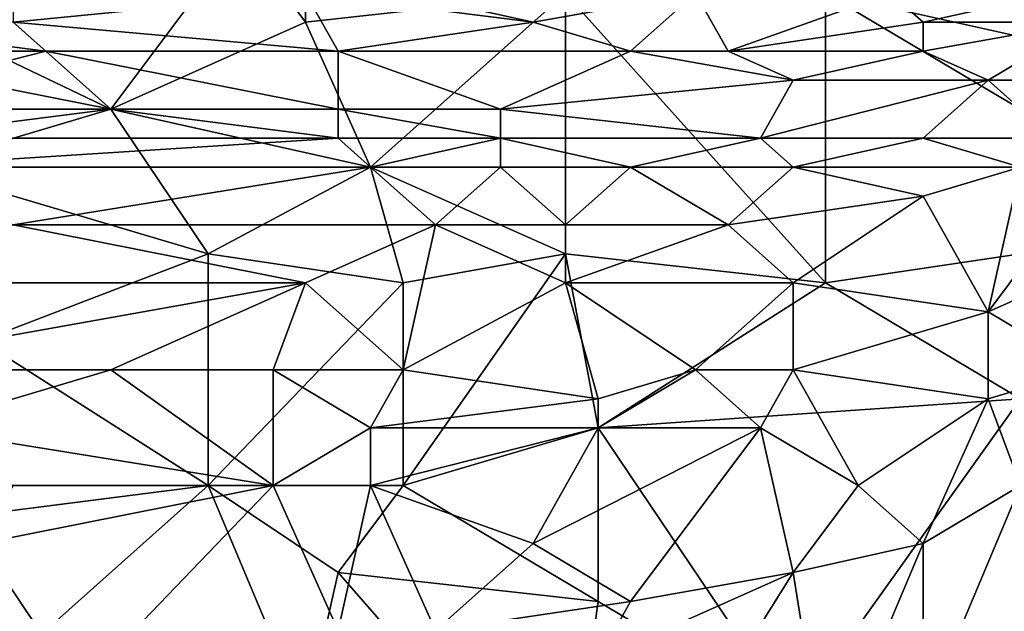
# Model space of a CAD drawing. Extents: x -1.05 to 1.05, y -0.36 to 0.36.
# Tile 174 of 226: x 0.6 to 0.77, y 0.05 to 0.15. Entities that reach past the tile are written whole.
import ezdxf

# ---------------------------------------------------------------- set-up
doc = ezdxf.new("R2010")
doc.units = 0

msp = doc.modelspace()

# ---------------------------------------------------------------- linework, layer by layer
for points in [[(0.65089, 0.15281, 0.26041), (0.63938, 0.16821, 0.26062), (0.65089, 0.17847, 0.26088)], [(0.65089, 0.15281, 0.26041), (0.65089, 0.17847, 0.26088), (0.69697, 0.15794, 0.26044)], [(0.51267, 0.15794, 0.26044), (0.54147, 0.17334, 0.26072), (0.61634, 0.13741, 0.26033)], [(0.54147, 0.17334, 0.26072), (0.63938, 0.16821, 0.26062), (0.61634, 0.13741, 0.26033)], [(0.81215, 0.14254, 0.26023), (0.74304, 0.15794, 0.26042), (0.78336, 0.17334, 0.26068)], [(0.61634, 0.13741, 0.26033), (0.63938, 0.16821, 0.26062), (0.65089, 0.15281, 0.26041)], [(0.58178, 0.12714, 0.26031), (0.51267, 0.15794, 0.26044), (0.61634, 0.13741, 0.26033)], [(0.59906, 0.15281, 0.38405), (0.65665, 0.14767, 0.38553), (0.65089, 0.15794, 0.38091)], [(0.65089, 0.15794, 0.38091), (0.59906, 0.15794, 0.38168), (0.59906, 0.15281, 0.38405)], [(0.66241, 0.12714, 0.26031), (0.65089, 0.15281, 0.26041), (0.69697, 0.15794, 0.26044)], [(0.69121, 0.15281, 0.38303), (0.66817, 0.15794, 0.38067), (0.65089, 0.15794, 0.38091)], [(0.65665, 0.14767, 0.38553), (0.69121, 0.15281, 0.38303), (0.65089, 0.15794, 0.38091)], [(0.69697, 0.11174, 0.26031), (0.66241, 0.12714, 0.26031), (0.69697, 0.15794, 0.26044)], [(0.72001, 0.15794, 0.38059), (0.66817, 0.15794, 0.38067), (0.69121, 0.15281, 0.38303)], [(0.69121, 0.15281, 0.38303), (0.70849, 0.14767, 0.38527), (0.72001, 0.15794, 0.38059)], [(0.74304, 0.10661, 0.26031), (0.69697, 0.15794, 0.26044), (0.74304, 0.15794, 0.26042)], [(0.69697, 0.11174, 0.26031), (0.69697, 0.15794, 0.26044), (0.74304, 0.10661, 0.26031)], [(0.70849, 0.14767, 0.38527), (0.72576, 0.14767, 0.38518), (0.72001, 0.15794, 0.38059)], [(0.72576, 0.14767, 0.38518), (0.75456, 0.15794, 0.38038), (0.72001, 0.15794, 0.38059)], [(0.72576, 0.14767, 0.38518), (0.76032, 0.15281, 0.38263), (0.75456, 0.15794, 0.38038)], [(0.74304, 0.10661, 0.26031), (0.74304, 0.15794, 0.26042), (0.81215, 0.11688, 0.26025)], [(0.81215, 0.11688, 0.26025), (0.74304, 0.15794, 0.26042), (0.81215, 0.14254, 0.26023)], [(0.78336, 0.15794, 0.3796), (0.75456, 0.15794, 0.38038), (0.76032, 0.15281, 0.38263)], [(0.78912, 0.15281, 0.38177), (0.78336, 0.15794, 0.3796), (0.76032, 0.15281, 0.38263)], [(0.54147, 0.14767, 0.38666), (0.60482, 0.14767, 0.38609), (0.56451, 0.15281, 0.38444)], [(0.60482, 0.14767, 0.38609), (0.59906, 0.15281, 0.38405), (0.56451, 0.15281, 0.38444)], [(0.60482, 0.14767, 0.38609), (0.65665, 0.14767, 0.38553), (0.59906, 0.15281, 0.38405)], [(0.61634, 0.13741, 0.26033), (0.65089, 0.15281, 0.26041), (0.66241, 0.12714, 0.26031)], [(0.65665, 0.14767, 0.38553), (0.70849, 0.14767, 0.38527), (0.69121, 0.15281, 0.38303)], [(0.76032, 0.14767, 0.38468), (0.76032, 0.15281, 0.38263), (0.72576, 0.14767, 0.38518)], [(0.77184, 0.14254, 0.38614), (0.78912, 0.15281, 0.38177), (0.76032, 0.14767, 0.38468)], [(0.76032, 0.14767, 0.38468), (0.78912, 0.15281, 0.38177), (0.76032, 0.15281, 0.38263)], [(0.77184, 0.14254, 0.38614), (0.78912, 0.14254, 0.38541), (0.78912, 0.15281, 0.38177)], [(0.54147, 0.14767, 0.38666), (0.56451, 0.13741, 0.39003), (0.60482, 0.14767, 0.38609)], [(0.56451, 0.13741, 0.39003), (0.61634, 0.13741, 0.38963), (0.60482, 0.14767, 0.38609)], [(0.65665, 0.14767, 0.38553), (0.60482, 0.14767, 0.38609), (0.65665, 0.13741, 0.38925)], [(0.65665, 0.13741, 0.38925), (0.60482, 0.14767, 0.38609), (0.61634, 0.13741, 0.38963)], [(0.70849, 0.14767, 0.38527), (0.65665, 0.14767, 0.38553), (0.68545, 0.13741, 0.38904)], [(0.68545, 0.13741, 0.38904), (0.65665, 0.14767, 0.38553), (0.65665, 0.13741, 0.38925)], [(0.68545, 0.13741, 0.38904), (0.73728, 0.14254, 0.3869), (0.70849, 0.14767, 0.38527)], [(0.70849, 0.14767, 0.38527), (0.73728, 0.14254, 0.3869), (0.72576, 0.14767, 0.38518)], [(0.73728, 0.14254, 0.3869), (0.76032, 0.14767, 0.38468), (0.72576, 0.14767, 0.38518)], [(0.73728, 0.14254, 0.3869), (0.77184, 0.14254, 0.38614), (0.76032, 0.14767, 0.38468)], [(0.73152, 0.13227, 0.39004), (0.73728, 0.14254, 0.3869), (0.68545, 0.13741, 0.38904)], [(0.73152, 0.13227, 0.39004), (0.76032, 0.13227, 0.38936), (0.77184, 0.14254, 0.38614)], [(0.73728, 0.14254, 0.3869), (0.73152, 0.13227, 0.39004), (0.77184, 0.14254, 0.38614)], [(0.78336, 0.13227, 0.38841), (0.77184, 0.14254, 0.38614), (0.76032, 0.13227, 0.38936)], [(0.78912, 0.14254, 0.38541), (0.77184, 0.14254, 0.38614), (0.78336, 0.13227, 0.38841)], [(0.57602, 0.13227, 0.39147), (0.61634, 0.13741, 0.38963), (0.56451, 0.13741, 0.39003)], [(0.57602, 0.13227, 0.39147), (0.65665, 0.13227, 0.39084), (0.61634, 0.13741, 0.38963)], [(0.58178, 0.12714, 0.26031), (0.61634, 0.13741, 0.26033), (0.63362, 0.11174, 0.26031)], [(0.63362, 0.11174, 0.26031), (0.61634, 0.13741, 0.26033), (0.66241, 0.12714, 0.26031)], [(0.65665, 0.13227, 0.39084), (0.65665, 0.13741, 0.38925), (0.61634, 0.13741, 0.38963)], [(0.68545, 0.13227, 0.3906), (0.68545, 0.13741, 0.38904), (0.65665, 0.13741, 0.38925)], [(0.65665, 0.13227, 0.39084), (0.68545, 0.13227, 0.3906), (0.65665, 0.13741, 0.38925)], [(0.68545, 0.13227, 0.3906), (0.73152, 0.13227, 0.39004), (0.68545, 0.13741, 0.38904)], [(0.57602, 0.13227, 0.39147), (0.57602, 0.12714, 0.39278), (0.65665, 0.13227, 0.39084)], [(0.57602, 0.12714, 0.39278), (0.66241, 0.12714, 0.39219), (0.65665, 0.13227, 0.39084)], [(0.68545, 0.13227, 0.3906), (0.65665, 0.13227, 0.39084), (0.66241, 0.12714, 0.39219)], [(0.68545, 0.12714, 0.39197), (0.68545, 0.13227, 0.3906), (0.66241, 0.12714, 0.39219)], [(0.70849, 0.12714, 0.39171), (0.73152, 0.13227, 0.39004), (0.68545, 0.13227, 0.3906)], [(0.70849, 0.12714, 0.39171), (0.68545, 0.13227, 0.3906), (0.68545, 0.12714, 0.39197)], [(0.70849, 0.12714, 0.39171), (0.73728, 0.12714, 0.3912), (0.73152, 0.13227, 0.39004)], [(0.73728, 0.12714, 0.3912), (0.76032, 0.13227, 0.38936), (0.73152, 0.13227, 0.39004)], [(0.73728, 0.12714, 0.3912), (0.7776, 0.12714, 0.38985), (0.76032, 0.13227, 0.38936)], [(0.7776, 0.12714, 0.38985), (0.78336, 0.13227, 0.38841), (0.76032, 0.13227, 0.38936)], [(0.59906, 0.11688, 0.39495), (0.66241, 0.12714, 0.39219), (0.57602, 0.12714, 0.39278)], [(0.5933, 0.09634, 0.26038), (0.58178, 0.12714, 0.26031), (0.63362, 0.11174, 0.26031)], [(0.67393, 0.11688, 0.39437), (0.66241, 0.12714, 0.39219), (0.59906, 0.11688, 0.39495)], [(0.63362, 0.11174, 0.26031), (0.66241, 0.12714, 0.26031), (0.66817, 0.10661, 0.26035)], [(0.66817, 0.10661, 0.26035), (0.66241, 0.12714, 0.26031), (0.69697, 0.11174, 0.26031)], [(0.67393, 0.11688, 0.39437), (0.68545, 0.12714, 0.39197), (0.66241, 0.12714, 0.39219)], [(0.67393, 0.11688, 0.39437), (0.69697, 0.11688, 0.39407), (0.68545, 0.12714, 0.39197)], [(0.69697, 0.11688, 0.39407), (0.70849, 0.12714, 0.39171), (0.68545, 0.12714, 0.39197)], [(0.69697, 0.11688, 0.39407), (0.72576, 0.11688, 0.39352), (0.70849, 0.12714, 0.39171)], [(0.72576, 0.11688, 0.39352), (0.73728, 0.12714, 0.3912), (0.70849, 0.12714, 0.39171)], [(0.72576, 0.11688, 0.39352), (0.76032, 0.12201, 0.39156), (0.73728, 0.12714, 0.3912)], [(0.76032, 0.12201, 0.39156), (0.7776, 0.12714, 0.38985), (0.73728, 0.12714, 0.3912)], [(0.7776, 0.12714, 0.38985), (0.76032, 0.12201, 0.39156), (0.77184, 0.10148, 0.39422)], [(0.78336, 0.11688, 0.3913), (0.7776, 0.12714, 0.38985), (0.77184, 0.10148, 0.39422)], [(0.73728, 0.10661, 0.39501), (0.76032, 0.12201, 0.39156), (0.72576, 0.11688, 0.39352)], [(0.73728, 0.10661, 0.39501), (0.77184, 0.10148, 0.39422), (0.76032, 0.12201, 0.39156)], [(0.65089, 0.10661, 0.39662), (0.59906, 0.11688, 0.39495), (0.57602, 0.10661, 0.39717)], [(0.65089, 0.10661, 0.39662), (0.67393, 0.11688, 0.39437), (0.59906, 0.11688, 0.39495)], [(0.65089, 0.10661, 0.39662), (0.66817, 0.09121, 0.39918), (0.67393, 0.11688, 0.39437)], [(0.66817, 0.09121, 0.39918), (0.69697, 0.10661, 0.39603), (0.67393, 0.11688, 0.39437)], [(0.69697, 0.10661, 0.39603), (0.69697, 0.11688, 0.39407), (0.67393, 0.11688, 0.39437)], [(0.69697, 0.10661, 0.39603), (0.72576, 0.11688, 0.39352), (0.69697, 0.11688, 0.39407)], [(0.69697, 0.10661, 0.39603), (0.73728, 0.10661, 0.39501), (0.72576, 0.11688, 0.39352)], [(0.7776, 0.08608, 0.26033), (0.74304, 0.10661, 0.26031), (0.81215, 0.11688, 0.26025)], [(0.79488, 0.11174, 0.39115), (0.78336, 0.11688, 0.3913), (0.77184, 0.10148, 0.39422)], [(0.5933, 0.09634, 0.26038), (0.63362, 0.11174, 0.26031), (0.63362, 0.07068, 0.26044)], [(0.63362, 0.07068, 0.26044), (0.63362, 0.11174, 0.26031), (0.66817, 0.10661, 0.26035)], [(0.66817, 0.07068, 0.26042), (0.66817, 0.10661, 0.26035), (0.69697, 0.11174, 0.26031)], [(0.70273, 0.08094, 0.26036), (0.66817, 0.07068, 0.26042), (0.69697, 0.11174, 0.26031)], [(0.70273, 0.08094, 0.26036), (0.69697, 0.11174, 0.26031), (0.74304, 0.10661, 0.26031)], [(0.77184, 0.10148, 0.39422), (0.78912, 0.09121, 0.39415), (0.79488, 0.11174, 0.39115)], [(0.56451, 0.09121, 0.40016), (0.61634, 0.09121, 0.39974), (0.65089, 0.10661, 0.39662)], [(0.56451, 0.09121, 0.40016), (0.65089, 0.10661, 0.39662), (0.57602, 0.10661, 0.39717)], [(0.61634, 0.09121, 0.39974), (0.64513, 0.09121, 0.39946), (0.65089, 0.10661, 0.39662)], [(0.63362, 0.07068, 0.26044), (0.66817, 0.10661, 0.26035), (0.66817, 0.07068, 0.26042)], [(0.66817, 0.09121, 0.39918), (0.65089, 0.10661, 0.39662), (0.64513, 0.09121, 0.39946)], [(0.66817, 0.09121, 0.39918), (0.70273, 0.08608, 0.39929), (0.69697, 0.10661, 0.39603)], [(0.69697, 0.10661, 0.39603), (0.72001, 0.09121, 0.398), (0.73728, 0.10661, 0.39501)], [(0.70273, 0.08608, 0.39929), (0.72001, 0.09121, 0.398), (0.69697, 0.10661, 0.39603)], [(0.70273, 0.08094, 0.26036), (0.74304, 0.10661, 0.26031), (0.7776, 0.08608, 0.26033)], [(0.73728, 0.10661, 0.39501), (0.72001, 0.09121, 0.398), (0.73728, 0.09121, 0.39736)], [(0.73728, 0.09121, 0.39736), (0.77184, 0.10148, 0.39422), (0.73728, 0.10661, 0.39501)], [(0.77184, 0.08608, 0.39616), (0.77184, 0.10148, 0.39422), (0.73728, 0.09121, 0.39736)], [(0.77184, 0.08608, 0.39616), (0.78912, 0.09121, 0.39415), (0.77184, 0.10148, 0.39422)], [(0.5933, 0.06554, 0.26049), (0.5933, 0.09634, 0.26038), (0.63362, 0.07068, 0.26044)], [(0.58178, 0.08094, 0.40184), (0.61634, 0.09121, 0.39974), (0.56451, 0.09121, 0.40016)], [(0.61634, 0.09121, 0.39974), (0.58178, 0.08094, 0.40184), (0.64513, 0.07068, 0.4027)], [(0.64513, 0.09121, 0.39946), (0.61634, 0.09121, 0.39974), (0.64513, 0.07068, 0.4027)], [(0.66241, 0.08094, 0.40091), (0.66817, 0.09121, 0.39918), (0.64513, 0.09121, 0.39946)], [(0.66241, 0.08094, 0.40091), (0.64513, 0.09121, 0.39946), (0.64513, 0.07068, 0.4027)], [(0.66241, 0.08094, 0.40091), (0.70273, 0.08608, 0.39929), (0.66817, 0.09121, 0.39918)], [(0.70273, 0.08094, 0.40004), (0.73152, 0.08094, 0.39901), (0.72001, 0.09121, 0.398)], [(0.70273, 0.08094, 0.40004), (0.72001, 0.09121, 0.398), (0.70273, 0.08608, 0.39929)], [(0.73152, 0.08094, 0.39901), (0.73728, 0.09121, 0.39736), (0.72001, 0.09121, 0.398)], [(0.73152, 0.08094, 0.39901), (0.7488, 0.07068, 0.39935), (0.73728, 0.09121, 0.39736)], [(0.77184, 0.08608, 0.39616), (0.73728, 0.09121, 0.39736), (0.7488, 0.07068, 0.39935)], [(0.7776, 0.07068, 0.39733), (0.78912, 0.09121, 0.39415), (0.77184, 0.08608, 0.39616)], [(0.70273, 0.08094, 0.40004), (0.70273, 0.08608, 0.39929), (0.66241, 0.08094, 0.40091)], [(0.7776, 0.08608, 0.26033), (0.73728, 0.02961, 0.26053), (0.70273, 0.08094, 0.26036)], [(0.73728, 0.02961, 0.26053), (0.7776, 0.08608, 0.26033), (0.80063, 0.04501, 0.26047)], [(0.76032, 0.06041, 0.39962), (0.77184, 0.08608, 0.39616), (0.7488, 0.07068, 0.39935)], [(0.76032, 0.06041, 0.39962), (0.7776, 0.07068, 0.39733), (0.77184, 0.08608, 0.39616)], [(0.59906, 0.07068, 0.4033), (0.64513, 0.07068, 0.4027), (0.58178, 0.08094, 0.40184)], [(0.66241, 0.07068, 0.40241), (0.66241, 0.08094, 0.40091), (0.64513, 0.07068, 0.4027)], [(0.66241, 0.08094, 0.40091), (0.66241, 0.07068, 0.40241), (0.70273, 0.08094, 0.40004)], [(0.66241, 0.07068, 0.40241), (0.69121, 0.06041, 0.40304), (0.70273, 0.08094, 0.40004)], [(0.70273, 0.05014, 0.2605), (0.66817, 0.07068, 0.26042), (0.70273, 0.08094, 0.26036)], [(0.69121, 0.06041, 0.40304), (0.70849, 0.05014, 0.40352), (0.73152, 0.08094, 0.39901)], [(0.69121, 0.06041, 0.40304), (0.73152, 0.08094, 0.39901), (0.70273, 0.08094, 0.40004)], [(0.73728, 0.02961, 0.26053), (0.70273, 0.05014, 0.2605), (0.70273, 0.08094, 0.26036)], [(0.70849, 0.05014, 0.40352), (0.73728, 0.05528, 0.40157), (0.73152, 0.08094, 0.39901)], [(0.73728, 0.05528, 0.40157), (0.7488, 0.07068, 0.39935), (0.73152, 0.08094, 0.39901)], [(0.59906, 0.03988, 0.26058), (0.5933, 0.06554, 0.26049), (0.63362, 0.07068, 0.26044)], [(0.61058, 0.03474, 0.40783), (0.64513, 0.07068, 0.4027), (0.5933, 0.06041, 0.40485)], [(0.5933, 0.06041, 0.40485), (0.64513, 0.07068, 0.4027), (0.59906, 0.07068, 0.4033)], [(0.65089, 0.02961, 0.26058), (0.59906, 0.03988, 0.26058), (0.63362, 0.07068, 0.26044)], [(0.61058, 0.03474, 0.40783), (0.65665, 0.04501, 0.40573), (0.64513, 0.07068, 0.4027)], [(0.65089, 0.02961, 0.26058), (0.63362, 0.07068, 0.26044), (0.65665, 0.05528, 0.2605)], [(0.65665, 0.05528, 0.2605), (0.63362, 0.07068, 0.26044), (0.66817, 0.07068, 0.26042)], [(0.65665, 0.04501, 0.40573), (0.66241, 0.07068, 0.40241), (0.64513, 0.07068, 0.4027)], [(0.65665, 0.05528, 0.2605), (0.66817, 0.07068, 0.26042), (0.70273, 0.05014, 0.2605)], [(0.65665, 0.04501, 0.40573), (0.67393, 0.04501, 0.40529), (0.66241, 0.07068, 0.40241)], [(0.67393, 0.04501, 0.40529), (0.69121, 0.06041, 0.40304), (0.66241, 0.07068, 0.40241)], [(0.76032, 0.06041, 0.39962), (0.7488, 0.07068, 0.39935), (0.73728, 0.05528, 0.40157)], [(0.76032, 0.02961, 0.40209), (0.7776, 0.07068, 0.39733), (0.76032, 0.06041, 0.39962)], [(0.7776, 0.03988, 0.39982), (0.7776, 0.07068, 0.39733), (0.76032, 0.02961, 0.40209)], [(0.55299, 0.03474, 0.40865), (0.61058, 0.03474, 0.40783), (0.5933, 0.06041, 0.40485)], [(0.67393, 0.04501, 0.40529), (0.70849, 0.05014, 0.40352), (0.69121, 0.06041, 0.40304)], [(0.74304, 0.01935, 0.4042), (0.76032, 0.06041, 0.39962), (0.73728, 0.05528, 0.40157)], [(0.76032, 0.02961, 0.40209), (0.76032, 0.06041, 0.39962), (0.74304, 0.01935, 0.4042)], [(0.69697, 0.00908, 0.26063), (0.65089, 0.02961, 0.26058), (0.65665, 0.05528, 0.2605)], [(0.65665, 0.05528, 0.2605), (0.70273, 0.05014, 0.2605), (0.69697, 0.00908, 0.26063)], [(0.70849, 0.00908, 0.40714), (0.73728, 0.05528, 0.40157), (0.70273, 0.03988, 0.40479)], [(0.70273, 0.03988, 0.40479), (0.73728, 0.05528, 0.40157), (0.70849, 0.05014, 0.40352)], [(0.70849, 0.00908, 0.40714), (0.74304, 0.01935, 0.4042), (0.73728, 0.05528, 0.40157)], [(0.70273, 0.03988, 0.40479), (0.70849, 0.05014, 0.40352), (0.67393, 0.04501, 0.40529)], [(0.69697, 0.00908, 0.26063), (0.70273, 0.05014, 0.2605), (0.73728, 0.02961, 0.26053)]]:
    msp.add_3dface(points)

doc.saveas('drawing.dxf')
